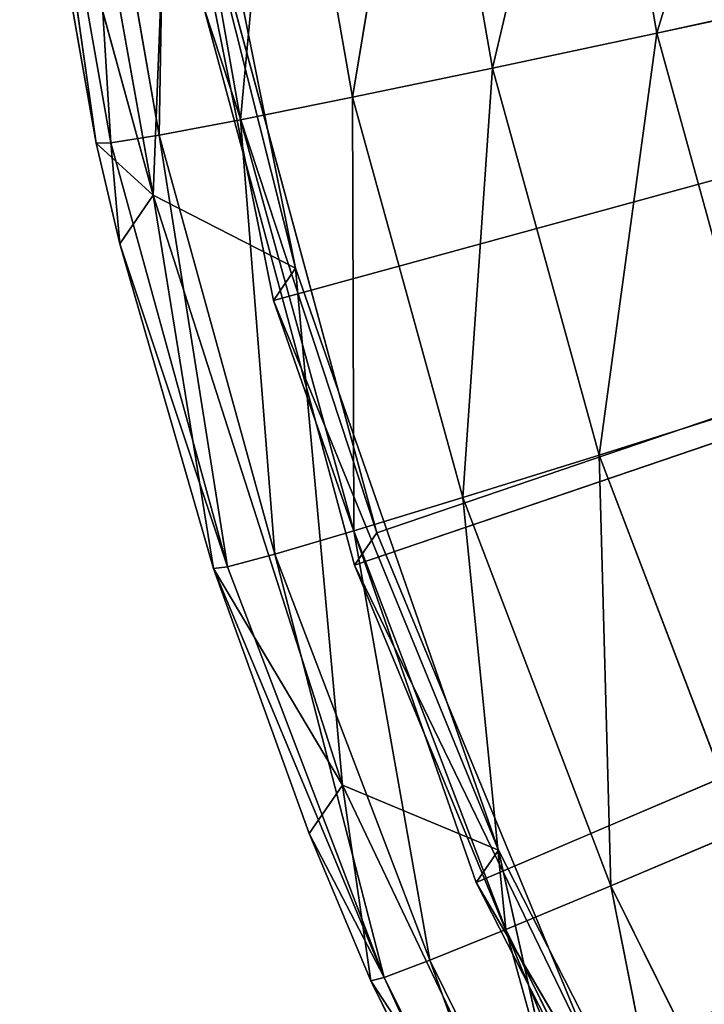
# Model space of a CAD drawing. Extents: x 215 to 3611, y -161 to 1132.
# Tile 16 of 60: x 418.23 to 422.07, y 631.4 to 636.92. Entities that reach past the tile are written whole.
import ezdxf

# ---------------------------------------------------------------- set-up
doc = ezdxf.new("R2010")
doc.units = 0
doc.header["$LTSCALE"] = 25.4
doc.layers.get('0').update_dxf_attribs({"color": 13, "linetype": 'CONTINUOUS'})

# ---------------------------------------------------------------- blocks, each defined once
blk = doc.blocks.new('EYE-SUPER-6493-6500-6506_S')
at = {"color": 18}
for p, q in [((23.9106, 1026.1902, 6.3165), (22.2239, 1023.1544, 6.267)), ((23.9106, 1026.1902, 6.3165), (22.2239, 1023.1544, 6.267)), ((22.1604, 1023.5825, 22.7715), (23.3685, 1025.7415, 22.8069)), ((22.1604, 1023.5825, 22.7715), (23.3685, 1025.7415, 22.8069)), ((22.2239, 1023.1544, 6.267), (23.3685, 1025.7415, 22.8069)), ((22.2239, 1023.1544, 6.267), (23.3685, 1025.7415, 22.8069)), ((23.428, 1025.6823, 24.0594), (22.1604, 1023.5825, 22.7715)), ((23.428, 1025.6823, 24.0594), (22.1604, 1023.5825, 22.7715)), ((23.428, 1025.6823, 24.0594), (22.2245, 1023.5314, 24.0242)), ((23.428, 1025.6823, 24.0594), (22.2245, 1023.5314, 24.0242)), ((23.6532, 1025.5201, 25.2837), (22.2245, 1023.5314, 24.0242)), ((23.6532, 1025.5201, 25.2837), (22.2245, 1023.5314, 24.0242)), ((23.6532, 1025.5201, 25.2837), (22.4633, 1023.3937, 25.2489)), ((23.6532, 1025.5201, 25.2837), (22.4633, 1023.3937, 25.2489)), ((22.2239, 1023.1544, 6.267), (24.1971, 1025.3911, 6.3175)), ((22.2239, 1023.1544, 6.267), (24.1971, 1025.3911, 6.3175)), ((24.1971, 1025.3911, 6.3175), (22.5845, 1022.3334, 6.2693)), ((24.1971, 1025.3911, 6.3175), (22.5845, 1022.3334, 6.2693)), ((23.9863, 1025.3291, 17.3153), (22.3736, 1022.2714, 17.2671)), ((23.9863, 1025.3291, 17.3153), (22.3736, 1022.2714, 17.2671)), ((22.5845, 1022.3334, 6.2693), (23.9863, 1025.3291, 17.3153)), ((22.5845, 1022.3334, 6.2693), (23.9863, 1025.3291, 17.3153)), ((24.0385, 1025.2593, 26.4496), (22.4633, 1023.3937, 25.2489)), ((24.0385, 1025.2593, 26.4496), (22.4633, 1023.3937, 25.2489)), ((24.0385, 1025.2593, 26.4496), (22.8709, 1023.1727, 26.4155)), ((24.0385, 1025.2593, 26.4496), (22.8709, 1023.1727, 26.4155)), ((24.5744, 1024.906, 27.5285), (22.8709, 1023.1727, 26.4155)), ((24.5744, 1024.906, 27.5285), (22.8709, 1023.1727, 26.4155)), ((24.5744, 1024.906, 27.5285), (23.4373, 1022.8739, 27.4952)), ((24.5744, 1024.906, 27.5285), (23.4373, 1022.8739, 27.4952)), ((25.2477, 1024.469, 28.4937), (23.4373, 1022.8739, 27.4952)), ((25.2477, 1024.469, 28.4937), (23.4373, 1022.8739, 27.4952)), ((25.2477, 1024.469, 28.4937), (24.1484, 1022.5046, 28.4615)), ((25.2477, 1024.469, 28.4937), (24.1484, 1022.5046, 28.4615)), ((26.0418, 1023.959, 29.3215), (24.1484, 1022.5046, 28.4615)), ((26.0418, 1023.959, 29.3215), (24.1484, 1022.5046, 28.4615)), ((26.0418, 1023.959, 29.3215), (24.9869, 1022.0739, 29.2906)), ((26.0418, 1023.959, 29.3215), (24.9869, 1022.0739, 29.2906)), ((23.3221, 1023.8586, 6.2921), (21.9992, 1020.8948, 6.25)), ((23.3221, 1023.8586, 6.2921), (21.9992, 1020.8948, 6.25)), ((21.7884, 1020.8328, 17.2478), (23.1113, 1023.7966, 17.2899)), ((21.7884, 1020.8328, 17.2478), (23.1113, 1023.7966, 17.2899)), ((23.1113, 1023.7966, 17.2899), (21.9992, 1020.8948, 6.25)), ((23.1113, 1023.7966, 17.2899), (21.9992, 1020.8948, 6.25)), ((21.9077, 1023.0613, 22.7637), (22.1604, 1023.5825, 22.7715)), ((21.9077, 1023.0613, 22.7637), (22.1604, 1023.5825, 22.7715)), ((22.2239, 1023.1544, 6.267), (22.1604, 1023.5825, 22.7715)), ((22.2239, 1023.1544, 6.267), (22.1604, 1023.5825, 22.7715)), ((22.2245, 1023.5314, 24.0242), (22.1604, 1023.5825, 22.7715)), ((22.2245, 1023.5314, 24.0242), (22.1604, 1023.5825, 22.7715)), ((21.2308, 1021.2759, 23.9924), (22.2245, 1023.5314, 24.0242)), ((21.2308, 1021.2759, 23.9924), (22.2245, 1023.5314, 24.0242)), ((21.9077, 1023.0613, 22.7637), (22.2245, 1023.5314, 24.0242)), ((21.9077, 1023.0613, 22.7637), (22.2245, 1023.5314, 24.0242)), ((22.4633, 1023.3937, 25.2489), (22.2245, 1023.5314, 24.0242)), ((22.4633, 1023.3937, 25.2489), (22.2245, 1023.5314, 24.0242)), ((21.2308, 1021.2759, 23.9924), (22.4633, 1023.3937, 25.2489)), ((21.2308, 1021.2759, 23.9924), (22.4633, 1023.3937, 25.2489)), ((21.4809, 1021.1638, 25.2175), (22.4633, 1023.3937, 25.2489)), ((21.4809, 1021.1638, 25.2175), (22.4633, 1023.3937, 25.2489)), ((22.8709, 1023.1727, 26.4155), (22.4633, 1023.3937, 25.2489)), ((22.8709, 1023.1727, 26.4155), (22.4633, 1023.3937, 25.2489)), ((26.9371, 1023.3887, 29.9915), (24.9869, 1022.0739, 29.2906)), ((26.9371, 1023.3887, 29.9915), (24.9869, 1022.0739, 29.2906)), ((22.2239, 1023.1544, 6.267), (20.9569, 1019.9208, 6.2245)), ((22.2239, 1023.1544, 6.267), (20.9569, 1019.9208, 6.2245)), ((21.1629, 1021.3184, 22.7396), (22.2239, 1023.1544, 6.267)), ((21.1629, 1021.3184, 22.7396), (22.2239, 1023.1544, 6.267)), ((21.4809, 1021.1638, 25.2175), (22.8709, 1023.1727, 26.4155)), ((21.4809, 1021.1638, 25.2175), (22.8709, 1023.1727, 26.4155)), ((21.9069, 1020.9846, 26.3847), (22.8709, 1023.1727, 26.4155)), ((21.9069, 1020.9846, 26.3847), (22.8709, 1023.1727, 26.4155)), ((21.9077, 1023.0613, 22.7637), (22.2239, 1023.1544, 6.267)), ((21.9077, 1023.0613, 22.7637), (22.2239, 1023.1544, 6.267)), ((22.2239, 1023.1544, 6.267), (22.5845, 1022.3334, 6.2693)), ((22.2239, 1023.1544, 6.267), (22.5845, 1022.3334, 6.2693)), ((23.4373, 1022.8739, 27.4952), (22.8709, 1023.1727, 26.4155)), ((23.4373, 1022.8739, 27.4952), (22.8709, 1023.1727, 26.4155)), ((21.1629, 1021.3184, 22.7396), (21.9077, 1023.0613, 22.7637)), ((21.1629, 1021.3184, 22.7396), (21.9077, 1023.0613, 22.7637)), ((21.2308, 1021.2759, 23.9924), (21.9077, 1023.0613, 22.7637)), ((21.2308, 1021.2759, 23.9924), (21.9077, 1023.0613, 22.7637)), ((21.9069, 1020.9846, 26.3847), (23.4373, 1022.8739, 27.4952)), ((21.9069, 1020.9846, 26.3847), (23.4373, 1022.8739, 27.4952)), ((22.4984, 1020.7429, 27.4652), (23.4373, 1022.8739, 27.4952)), ((22.4984, 1020.7429, 27.4652), (23.4373, 1022.8739, 27.4952)), ((24.1484, 1022.5046, 28.4615), (23.4373, 1022.8739, 27.4952)), ((24.1484, 1022.5046, 28.4615), (23.4373, 1022.8739, 27.4952)), ((22.4984, 1020.7429, 27.4652), (24.1484, 1022.5046, 28.4615)), ((22.4984, 1020.7429, 27.4652), (24.1484, 1022.5046, 28.4615)), ((23.2408, 1020.4446, 28.4325), (24.1484, 1022.5046, 28.4615)), ((23.2408, 1020.4446, 28.4325), (24.1484, 1022.5046, 28.4615)), ((24.9869, 1022.0739, 29.2906), (24.1484, 1022.5046, 28.4615)), ((24.9869, 1022.0739, 29.2906), (24.1484, 1022.5046, 28.4615)), ((20.9569, 1019.9208, 6.2245), (22.5845, 1022.3334, 6.2693)), ((20.9569, 1019.9208, 6.2245), (22.5845, 1022.3334, 6.2693)), ((22.5845, 1022.3334, 6.2693), (21.4031, 1019.0845, 6.2283)), ((22.5845, 1022.3334, 6.2693), (21.4031, 1019.0845, 6.2283)), ((22.5845, 1022.3334, 6.2693), (22.3736, 1022.2714, 17.2671)), ((22.5845, 1022.3334, 6.2693), (22.3736, 1022.2714, 17.2671)), ((22.3736, 1022.2714, 17.2671), (21.1923, 1019.0225, 17.2261)), ((22.3736, 1022.2714, 17.2671), (21.1923, 1019.0225, 17.2261)), ((21.4031, 1019.0845, 6.2283), (22.3736, 1022.2714, 17.2671)), ((21.4031, 1019.0845, 6.2283), (22.3736, 1022.2714, 17.2671)), ((22.3736, 1022.2714, 17.2671), (45.5286, 1012.0076, 17.6531)), ((22.3736, 1022.2714, 17.2671), (45.5286, 1012.0076, 17.6531)), ((23.2408, 1020.4446, 28.4325), (24.9869, 1022.0739, 29.2906)), ((23.2408, 1020.4446, 28.4325), (24.9869, 1022.0739, 29.2906)), ((24.1159, 1020.097, 29.2628), (24.9869, 1022.0739, 29.2906)), ((24.1159, 1020.097, 29.2628), (24.9869, 1022.0739, 29.2906)), ((25.932, 1021.5924, 29.9621), (24.9869, 1022.0739, 29.2906)), ((25.932, 1021.5924, 29.9621), (24.9869, 1022.0739, 29.2906)), ((21.1629, 1021.3184, 22.7396), (20.456, 1018.9362, 23.9644)), ((21.1629, 1021.3184, 22.7396), (20.456, 1018.9362, 23.9644)), ((20.6406, 1019.8277, 22.7212), (21.1629, 1021.3184, 22.7396)), ((20.6406, 1019.8277, 22.7212), (21.1629, 1021.3184, 22.7396)), ((20.9569, 1019.9208, 6.2245), (21.1629, 1021.3184, 22.7396)), ((20.9569, 1019.9208, 6.2245), (21.1629, 1021.3184, 22.7396)), ((21.1629, 1021.3184, 22.7396), (21.2308, 1021.2759, 23.9924)), ((21.1629, 1021.3184, 22.7396), (21.2308, 1021.2759, 23.9924)), ((21.2308, 1021.2759, 23.9924), (20.456, 1018.9362, 23.9644)), ((21.2308, 1021.2759, 23.9924), (20.456, 1018.9362, 23.9644)), ((21.4809, 1021.1638, 25.2175), (21.2308, 1021.2759, 23.9924)), ((21.4809, 1021.1638, 25.2175), (21.2308, 1021.2759, 23.9924)), ((21.4809, 1021.1638, 25.2175), (20.456, 1018.9362, 23.9644)), ((21.4809, 1021.1638, 25.2175), (20.456, 1018.9362, 23.9644)), ((21.4809, 1021.1638, 25.2175), (20.7148, 1018.8505, 25.1897)), ((21.4809, 1021.1638, 25.2175), (20.7148, 1018.8505, 25.1897)), ((21.9069, 1020.9846, 26.3847), (21.4809, 1021.1638, 25.2175)), ((21.9069, 1020.9846, 26.3847), (21.4809, 1021.1638, 25.2175)), ((21.9069, 1020.9846, 26.3847), (20.7148, 1018.8505, 25.1897)), ((21.9069, 1020.9846, 26.3847), (20.7148, 1018.8505, 25.1897)), ((21.9069, 1020.9846, 26.3847), (21.1552, 1018.7147, 26.3574)), ((21.9069, 1020.9846, 26.3847), (21.1552, 1018.7147, 26.3574)), ((22.4984, 1020.7429, 27.4652), (21.9069, 1020.9846, 26.3847)), ((22.4984, 1020.7429, 27.4652), (21.9069, 1020.9846, 26.3847)), ((21.9992, 1020.8948, 6.25), (21.0661, 1017.7862, 6.2145)), ((21.9992, 1020.8948, 6.25), (21.0661, 1017.7862, 6.2145)), ((21.7884, 1020.8328, 17.2478), (21.9992, 1020.8948, 6.25)), ((21.7884, 1020.8328, 17.2478), (21.9992, 1020.8948, 6.25)), ((45.7394, 1012.0696, 6.6553), (21.9992, 1020.8948, 6.25)), ((45.7394, 1012.0696, 6.6553), (21.9992, 1020.8948, 6.25)), ((20.8553, 1017.7241, 17.2124), (21.7884, 1020.8328, 17.2478)), ((20.8553, 1017.7241, 17.2124), (21.7884, 1020.8328, 17.2478)), ((21.7884, 1020.8328, 17.2478), (21.0661, 1017.7862, 6.2145)), ((21.7884, 1020.8328, 17.2478), (21.0661, 1017.7862, 6.2145)), ((21.7884, 1020.8328, 17.2478), (45.5286, 1012.0076, 17.6531)), ((21.7884, 1020.8328, 17.2478), (45.5286, 1012.0076, 17.6531)), ((22.4984, 1020.7429, 27.4652), (21.1552, 1018.7147, 26.3574)), ((22.4984, 1020.7429, 27.4652), (21.1552, 1018.7147, 26.3574)), ((22.4984, 1020.7429, 27.4652), (21.7664, 1018.5322, 27.4387)), ((22.4984, 1020.7429, 27.4652), (21.7664, 1018.5322, 27.4387)), ((23.2408, 1020.4446, 28.4325), (22.4984, 1020.7429, 27.4652)), ((23.2408, 1020.4446, 28.4325), (22.4984, 1020.7429, 27.4652)), ((23.2408, 1020.4446, 28.4325), (21.7664, 1018.5322, 27.4387)), ((23.2408, 1020.4446, 28.4325), (21.7664, 1018.5322, 27.4387)), ((23.2408, 1020.4446, 28.4325), (22.5332, 1018.3076, 28.4069)), ((23.2408, 1020.4446, 28.4325), (22.5332, 1018.3076, 28.4069)), ((24.1159, 1020.097, 29.2628), (23.2408, 1020.4446, 28.4325)), ((24.1159, 1020.097, 29.2628), (23.2408, 1020.4446, 28.4325)), ((20.9569, 1019.9208, 6.2245), (20.1321, 1016.5471, 6.1897)), ((20.9569, 1019.9208, 6.2245), (20.1321, 1016.5471, 6.1897)), ((20.3852, 1018.9697, 22.7115), (20.9569, 1019.9208, 6.2245)), ((20.3852, 1018.9697, 22.7115), (20.9569, 1019.9208, 6.2245)), ((20.6406, 1019.8277, 22.7212), (20.9569, 1019.9208, 6.2245)), ((20.6406, 1019.8277, 22.7212), (20.9569, 1019.9208, 6.2245)), ((20.9569, 1019.9208, 6.2245), (21.4031, 1019.0845, 6.2283)), ((20.9569, 1019.9208, 6.2245), (21.4031, 1019.0845, 6.2283)), ((20.3852, 1018.9697, 22.7115), (20.6406, 1019.8277, 22.7212)), ((20.3852, 1018.9697, 22.7115), (20.6406, 1019.8277, 22.7212)), ((20.6406, 1019.8277, 22.7212), (20.456, 1018.9362, 23.9644)), ((20.6406, 1019.8277, 22.7212), (20.456, 1018.9362, 23.9644)), ((20.1321, 1016.5471, 6.1897), (21.4031, 1019.0845, 6.2283)), ((20.1321, 1016.5471, 6.1897), (21.4031, 1019.0845, 6.2283)), ((21.4031, 1019.0845, 6.2283), (20.6751, 1015.705, 6.1953)), ((21.4031, 1019.0845, 6.2283), (20.6751, 1015.705, 6.1953)), ((21.4031, 1019.0845, 6.2283), (21.1923, 1019.0225, 17.2261)), ((21.4031, 1019.0845, 6.2283), (21.1923, 1019.0225, 17.2261)), ((21.1923, 1019.0225, 17.2261), (20.4643, 1015.6429, 17.1931)), ((21.1923, 1019.0225, 17.2261), (20.4643, 1015.6429, 17.1931)), ((20.6751, 1015.705, 6.1953), (21.1923, 1019.0225, 17.2261)), ((20.6751, 1015.705, 6.1953), (21.1923, 1019.0225, 17.2261)), ((45.5286, 1012.0076, 17.6531), (21.1923, 1019.0225, 17.2261)), ((45.5286, 1012.0076, 17.6531), (21.1923, 1019.0225, 17.2261)), ((19.8342, 1016.5577, 22.6873), (20.3852, 1018.9697, 22.7115)), ((19.8342, 1016.5577, 22.6873), (20.3852, 1018.9697, 22.7115)), ((20.456, 1018.9362, 23.9644), (19.8342, 1016.5577, 22.6873)), ((20.456, 1018.9362, 23.9644), (19.8342, 1016.5577, 22.6873)), ((20.456, 1018.9362, 23.9644), (19.9071, 1016.5333, 23.9403)), ((20.456, 1018.9362, 23.9644), (19.9071, 1016.5333, 23.9403)), ((20.3852, 1018.9697, 22.7115), (20.1321, 1016.5471, 6.1897)), ((20.3852, 1018.9697, 22.7115), (20.1321, 1016.5471, 6.1897)), ((20.456, 1018.9362, 23.9644), (20.3852, 1018.9697, 22.7115)), ((20.456, 1018.9362, 23.9644), (20.3852, 1018.9697, 22.7115)), ((20.456, 1018.9362, 23.9644), (20.7148, 1018.8505, 25.1897)), ((20.456, 1018.9362, 23.9644), (20.7148, 1018.8505, 25.1897)), ((20.7148, 1018.8505, 25.1897), (19.9071, 1016.5333, 23.9403)), ((20.7148, 1018.8505, 25.1897), (19.9071, 1016.5333, 23.9403)), ((20.7148, 1018.8505, 25.1897), (20.1721, 1016.4748, 25.1659)), ((20.7148, 1018.8505, 25.1897), (20.1721, 1016.4748, 25.1659)), ((20.7148, 1018.8505, 25.1897), (21.1552, 1018.7147, 26.3574)), ((20.7148, 1018.8505, 25.1897), (21.1552, 1018.7147, 26.3574)), ((21.1552, 1018.7147, 26.3574), (20.1721, 1016.4748, 25.1659)), ((21.1552, 1018.7147, 26.3574), (20.1721, 1016.4748, 25.1659)), ((21.1552, 1018.7147, 26.3574), (20.6227, 1016.3836, 26.3341)), ((21.1552, 1018.7147, 26.3574), (20.6227, 1016.3836, 26.3341)), ((21.1552, 1018.7147, 26.3574), (21.7664, 1018.5322, 27.4387)), ((21.1552, 1018.7147, 26.3574), (21.7664, 1018.5322, 27.4387)), ((21.7664, 1018.5322, 27.4387), (20.6227, 1016.3836, 26.3341)), ((21.7664, 1018.5322, 27.4387), (20.6227, 1016.3836, 26.3341)), ((21.7664, 1018.5322, 27.4387), (21.2477, 1016.262, 27.4159)), ((21.7664, 1018.5322, 27.4387), (21.2477, 1016.262, 27.4159)), ((21.7664, 1018.5322, 27.4387), (22.5332, 1018.3076, 28.4069)), ((21.7664, 1018.5322, 27.4387), (22.5332, 1018.3076, 28.4069))]:
    blk.add_line(p, q, dxfattribs=at)
mesh = blk.add_polyface(dxfattribs=at)
corners = [(23.9106, 1026.1902, 6.3165), (22.2239, 1023.1544, 6.267), (23.3685, 1025.7415, 22.8069)]
mesh.append_faces([[corners[k] for k in face] for face in [(0, 1, 2)]], dxfattribs={"color": 18})
mesh = blk.add_polyface(dxfattribs=at)
corners = [(24.1971, 1025.3911, 6.3175), (22.2239, 1023.1544, 6.267), (23.9106, 1026.1902, 6.3165)]
mesh.append_faces([[corners[k] for k in face] for face in [(0, 1, 2)]], dxfattribs={"color": 18})
mesh = blk.add_polyface(dxfattribs=at)
corners = [(23.3685, 1025.7415, 22.8069), (22.2239, 1023.1544, 6.267), (22.1604, 1023.5825, 22.7715)]
mesh.append_faces([[corners[k] for k in face] for face in [(0, 1, 2)]], dxfattribs={"color": 18})
mesh = blk.add_polyface(dxfattribs=at)
corners = [(23.3685, 1025.7415, 22.8069), (22.1604, 1023.5825, 22.7715), (23.428, 1025.6823, 24.0594)]
mesh.append_faces([[corners[k] for k in face] for face in [(0, 1, 2)]], dxfattribs={"color": 18})
mesh = blk.add_polyface(dxfattribs=at)
corners = [(23.428, 1025.6823, 24.0594), (22.1604, 1023.5825, 22.7715), (22.2245, 1023.5314, 24.0242)]
mesh.append_faces([[corners[k] for k in face] for face in [(0, 1, 2)]], dxfattribs={"color": 18})
mesh = blk.add_polyface(dxfattribs=at)
corners = [(23.428, 1025.6823, 24.0594), (22.2245, 1023.5314, 24.0242), (23.6532, 1025.5201, 25.2837)]
mesh.append_faces([[corners[k] for k in face] for face in [(0, 1, 2)]], dxfattribs={"color": 18})
mesh = blk.add_polyface(dxfattribs=at)
corners = [(23.6532, 1025.5201, 25.2837), (22.2245, 1023.5314, 24.0242), (22.4633, 1023.3937, 25.2489)]
mesh.append_faces([[corners[k] for k in face] for face in [(0, 1, 2)]], dxfattribs={"color": 18})
mesh = blk.add_polyface(dxfattribs=at)
corners = [(23.6532, 1025.5201, 25.2837), (22.4633, 1023.3937, 25.2489), (24.0385, 1025.2593, 26.4496)]
mesh.append_faces([[corners[k] for k in face] for face in [(0, 1, 2)]], dxfattribs={"color": 18})
mesh = blk.add_polyface(dxfattribs=at)
corners = [(24.1971, 1025.3911, 6.3175), (22.5845, 1022.3334, 6.2693), (22.2239, 1023.1544, 6.267)]
mesh.append_faces([[corners[k] for k in face] for face in [(0, 1, 2)]], dxfattribs={"color": 18})
mesh = blk.add_polyface(dxfattribs=at)
corners = [(24.1971, 1025.3911, 6.3175), (23.9863, 1025.3291, 17.3153), (22.5845, 1022.3334, 6.2693)]
mesh.append_faces([[corners[k] for k in face] for face in [(0, 1, 2)]], dxfattribs={"color": 18})
mesh = blk.add_polyface(dxfattribs=at)
corners = [(23.9863, 1025.3291, 17.3153), (22.3736, 1022.2714, 17.2671), (22.5845, 1022.3334, 6.2693)]
mesh.append_faces([[corners[k] for k in face] for face in [(0, 1, 2)]], dxfattribs={"color": 18})
mesh = blk.add_polyface(dxfattribs=at)
corners = [(45.5286, 1012.0076, 17.6531), (22.3736, 1022.2714, 17.2671), (23.9863, 1025.3291, 17.3153)]
mesh.append_faces([[corners[k] for k in face] for face in [(0, 1, 2)]], dxfattribs={"color": 18})
mesh = blk.add_polyface(dxfattribs=at)
corners = [(24.0385, 1025.2593, 26.4496), (22.4633, 1023.3937, 25.2489), (22.8709, 1023.1727, 26.4155)]
mesh.append_faces([[corners[k] for k in face] for face in [(0, 1, 2)]], dxfattribs={"color": 18})
mesh = blk.add_polyface(dxfattribs=at)
corners = [(24.0385, 1025.2593, 26.4496), (22.8709, 1023.1727, 26.4155), (24.5744, 1024.906, 27.5285)]
mesh.append_faces([[corners[k] for k in face] for face in [(0, 1, 2)]], dxfattribs={"color": 18})
mesh = blk.add_polyface(dxfattribs=at)
corners = [(24.5744, 1024.906, 27.5285), (22.8709, 1023.1727, 26.4155), (23.4373, 1022.8739, 27.4952)]
mesh.append_faces([[corners[k] for k in face] for face in [(0, 1, 2)]], dxfattribs={"color": 18})
mesh = blk.add_polyface(dxfattribs=at)
corners = [(24.5744, 1024.906, 27.5285), (23.4373, 1022.8739, 27.4952), (25.2477, 1024.469, 28.4937)]
mesh.append_faces([[corners[k] for k in face] for face in [(0, 1, 2)]], dxfattribs={"color": 18})
mesh = blk.add_polyface(dxfattribs=at)
corners = [(25.2477, 1024.469, 28.4937), (23.4373, 1022.8739, 27.4952), (24.1484, 1022.5046, 28.4615)]
mesh.append_faces([[corners[k] for k in face] for face in [(0, 1, 2)]], dxfattribs={"color": 18})
mesh = blk.add_polyface(dxfattribs=at)
corners = [(26.0418, 1023.959, 29.3215), (25.2477, 1024.469, 28.4937), (24.1484, 1022.5046, 28.4615)]
mesh.append_faces([[corners[k] for k in face] for face in [(0, 1, 2)]], dxfattribs={"color": 18})
mesh = blk.add_polyface(dxfattribs=at)
corners = [(26.0418, 1023.959, 29.3215), (24.1484, 1022.5046, 28.4615), (24.9869, 1022.0739, 29.2906)]
mesh.append_faces([[corners[k] for k in face] for face in [(0, 1, 2)]], dxfattribs={"color": 18})
mesh = blk.add_polyface(dxfattribs=at)
corners = [(26.9371, 1023.3887, 29.9915), (26.0418, 1023.959, 29.3215), (24.9869, 1022.0739, 29.2906)]
mesh.append_faces([[corners[k] for k in face] for face in [(0, 1, 2)]], dxfattribs={"color": 18})
mesh = blk.add_polyface(dxfattribs=at)
corners = [(23.3221, 1023.8586, 6.2921), (21.9992, 1020.8948, 6.25), (23.1113, 1023.7966, 17.2899)]
mesh.append_faces([[corners[k] for k in face] for face in [(0, 1, 2)]], dxfattribs={"color": 18})
mesh = blk.add_polyface(dxfattribs=at)
corners = [(45.7394, 1012.0696, 6.6553), (21.9992, 1020.8948, 6.25), (23.3221, 1023.8586, 6.2921)]
mesh.append_faces([[corners[k] for k in face] for face in [(0, 1, 2)]], dxfattribs={"color": 18})
mesh = blk.add_polyface(dxfattribs=at)
corners = [(23.1113, 1023.7966, 17.2899), (21.9992, 1020.8948, 6.25), (21.7884, 1020.8328, 17.2478)]
mesh.append_faces([[corners[k] for k in face] for face in [(0, 1, 2)]], dxfattribs={"color": 18})
mesh = blk.add_polyface(dxfattribs=at)
corners = [(45.5286, 1012.0076, 17.6531), (23.1113, 1023.7966, 17.2899), (21.7884, 1020.8328, 17.2478)]
mesh.append_faces([[corners[k] for k in face] for face in [(0, 1, 2)]], dxfattribs={"color": 18})
mesh = blk.add_polyface(dxfattribs=at)
corners = [(22.1604, 1023.5825, 22.7715), (22.2239, 1023.1544, 6.267), (21.9077, 1023.0613, 22.7637)]
mesh.append_faces([[corners[k] for k in face] for face in [(0, 1, 2)]], dxfattribs={"color": 18})
mesh = blk.add_polyface(dxfattribs=at)
corners = [(22.1604, 1023.5825, 22.7715), (21.9077, 1023.0613, 22.7637), (22.2245, 1023.5314, 24.0242)]
mesh.append_faces([[corners[k] for k in face] for face in [(0, 1, 2)]], dxfattribs={"color": 18})
mesh = blk.add_polyface(dxfattribs=at)
corners = [(22.2245, 1023.5314, 24.0242), (21.9077, 1023.0613, 22.7637), (21.2308, 1021.2759, 23.9924)]
mesh.append_faces([[corners[k] for k in face] for face in [(0, 1, 2)]], dxfattribs={"color": 18})
mesh = blk.add_polyface(dxfattribs=at)
corners = [(22.2245, 1023.5314, 24.0242), (21.2308, 1021.2759, 23.9924), (22.4633, 1023.3937, 25.2489)]
mesh.append_faces([[corners[k] for k in face] for face in [(0, 1, 2)]], dxfattribs={"color": 18})
mesh = blk.add_polyface(dxfattribs=at)
corners = [(22.4633, 1023.3937, 25.2489), (21.2308, 1021.2759, 23.9924), (21.4809, 1021.1638, 25.2175)]
mesh.append_faces([[corners[k] for k in face] for face in [(0, 1, 2)]], dxfattribs={"color": 18})
mesh = blk.add_polyface(dxfattribs=at)
corners = [(22.4633, 1023.3937, 25.2489), (21.4809, 1021.1638, 25.2175), (22.8709, 1023.1727, 26.4155)]
mesh.append_faces([[corners[k] for k in face] for face in [(0, 1, 2)]], dxfattribs={"color": 18})
mesh = blk.add_polyface(dxfattribs=at)
corners = [(26.9371, 1023.3887, 29.9915), (24.9869, 1022.0739, 29.2906), (25.932, 1021.5924, 29.9621)]
mesh.append_faces([[corners[k] for k in face] for face in [(0, 1, 2)]], dxfattribs={"color": 18})
mesh = blk.add_polyface(dxfattribs=at)
corners = [(22.2239, 1023.1544, 6.267), (20.9569, 1019.9208, 6.2245), (21.1629, 1021.3184, 22.7396)]
mesh.append_faces([[corners[k] for k in face] for face in [(0, 1, 2)]], dxfattribs={"color": 18})
mesh = blk.add_polyface(dxfattribs=at)
corners = [(22.5845, 1022.3334, 6.2693), (20.9569, 1019.9208, 6.2245), (22.2239, 1023.1544, 6.267)]
mesh.append_faces([[corners[k] for k in face] for face in [(0, 1, 2)]], dxfattribs={"color": 18})
mesh = blk.add_polyface(dxfattribs=at)
corners = [(22.2239, 1023.1544, 6.267), (21.1629, 1021.3184, 22.7396), (21.9077, 1023.0613, 22.7637)]
mesh.append_faces([[corners[k] for k in face] for face in [(0, 1, 2)]], dxfattribs={"color": 18})
mesh = blk.add_polyface(dxfattribs=at)
corners = [(22.8709, 1023.1727, 26.4155), (21.4809, 1021.1638, 25.2175), (21.9069, 1020.9846, 26.3847)]
mesh.append_faces([[corners[k] for k in face] for face in [(0, 1, 2)]], dxfattribs={"color": 18})
mesh = blk.add_polyface(dxfattribs=at)
corners = [(22.8709, 1023.1727, 26.4155), (21.9069, 1020.9846, 26.3847), (23.4373, 1022.8739, 27.4952)]
mesh.append_faces([[corners[k] for k in face] for face in [(0, 1, 2)]], dxfattribs={"color": 18})
mesh = blk.add_polyface(dxfattribs=at)
corners = [(21.9077, 1023.0613, 22.7637), (21.1629, 1021.3184, 22.7396), (21.2308, 1021.2759, 23.9924)]
mesh.append_faces([[corners[k] for k in face] for face in [(0, 1, 2)]], dxfattribs={"color": 18})
mesh = blk.add_polyface(dxfattribs=at)
corners = [(23.4373, 1022.8739, 27.4952), (21.9069, 1020.9846, 26.3847), (22.4984, 1020.7429, 27.4652)]
mesh.append_faces([[corners[k] for k in face] for face in [(0, 1, 2)]], dxfattribs={"color": 18})
mesh = blk.add_polyface(dxfattribs=at)
corners = [(23.4373, 1022.8739, 27.4952), (22.4984, 1020.7429, 27.4652), (24.1484, 1022.5046, 28.4615)]
mesh.append_faces([[corners[k] for k in face] for face in [(0, 1, 2)]], dxfattribs={"color": 18})
mesh = blk.add_polyface(dxfattribs=at)
corners = [(24.1484, 1022.5046, 28.4615), (22.4984, 1020.7429, 27.4652), (23.2408, 1020.4446, 28.4325)]
mesh.append_faces([[corners[k] for k in face] for face in [(0, 1, 2)]], dxfattribs={"color": 18})
mesh = blk.add_polyface(dxfattribs=at)
corners = [(24.9869, 1022.0739, 29.2906), (24.1484, 1022.5046, 28.4615), (23.2408, 1020.4446, 28.4325)]
mesh.append_faces([[corners[k] for k in face] for face in [(0, 1, 2)]], dxfattribs={"color": 18})
mesh = blk.add_polyface(dxfattribs=at)
corners = [(22.5845, 1022.3334, 6.2693), (21.4031, 1019.0845, 6.2283), (20.9569, 1019.9208, 6.2245)]
mesh.append_faces([[corners[k] for k in face] for face in [(0, 1, 2)]], dxfattribs={"color": 18})
mesh = blk.add_polyface(dxfattribs=at)
corners = [(22.5845, 1022.3334, 6.2693), (22.3736, 1022.2714, 17.2671), (21.4031, 1019.0845, 6.2283)]
mesh.append_faces([[corners[k] for k in face] for face in [(0, 1, 2)]], dxfattribs={"color": 18})
mesh = blk.add_polyface(dxfattribs=at)
corners = [(22.3736, 1022.2714, 17.2671), (21.1923, 1019.0225, 17.2261), (21.4031, 1019.0845, 6.2283)]
mesh.append_faces([[corners[k] for k in face] for face in [(0, 1, 2)]], dxfattribs={"color": 18})
mesh = blk.add_polyface(dxfattribs=at)
corners = [(45.5286, 1012.0076, 17.6531), (21.1923, 1019.0225, 17.2261), (22.3736, 1022.2714, 17.2671)]
mesh.append_faces([[corners[k] for k in face] for face in [(0, 1, 2)]], dxfattribs={"color": 18})
mesh = blk.add_polyface(dxfattribs=at)
corners = [(24.9869, 1022.0739, 29.2906), (23.2408, 1020.4446, 28.4325), (24.1159, 1020.097, 29.2628)]
mesh.append_faces([[corners[k] for k in face] for face in [(0, 1, 2)]], dxfattribs={"color": 18})
mesh = blk.add_polyface(dxfattribs=at)
corners = [(25.932, 1021.5924, 29.9621), (24.9869, 1022.0739, 29.2906), (24.1159, 1020.097, 29.2628)]
mesh.append_faces([[corners[k] for k in face] for face in [(0, 1, 2)]], dxfattribs={"color": 18})
mesh = blk.add_polyface(dxfattribs=at)
corners = [(21.1629, 1021.3184, 22.7396), (20.456, 1018.9362, 23.9644), (21.2308, 1021.2759, 23.9924)]
mesh.append_faces([[corners[k] for k in face] for face in [(0, 1, 2)]], dxfattribs={"color": 18})
mesh = blk.add_polyface(dxfattribs=at)
corners = [(21.1629, 1021.3184, 22.7396), (20.6406, 1019.8277, 22.7212), (20.456, 1018.9362, 23.9644)]
mesh.append_faces([[corners[k] for k in face] for face in [(0, 1, 2)]], dxfattribs={"color": 18})
mesh = blk.add_polyface(dxfattribs=at)
corners = [(21.1629, 1021.3184, 22.7396), (20.9569, 1019.9208, 6.2245), (20.6406, 1019.8277, 22.7212)]
mesh.append_faces([[corners[k] for k in face] for face in [(0, 1, 2)]], dxfattribs={"color": 18})
mesh = blk.add_polyface(dxfattribs=at)
corners = [(21.2308, 1021.2759, 23.9924), (20.456, 1018.9362, 23.9644), (21.4809, 1021.1638, 25.2175)]
mesh.append_faces([[corners[k] for k in face] for face in [(0, 1, 2)]], dxfattribs={"color": 18})
mesh = blk.add_polyface(dxfattribs=at)
corners = [(21.4809, 1021.1638, 25.2175), (20.456, 1018.9362, 23.9644), (20.7148, 1018.8505, 25.1897)]
mesh.append_faces([[corners[k] for k in face] for face in [(0, 1, 2)]], dxfattribs={"color": 18})
mesh = blk.add_polyface(dxfattribs=at)
corners = [(21.4809, 1021.1638, 25.2175), (20.7148, 1018.8505, 25.1897), (21.9069, 1020.9846, 26.3847)]
mesh.append_faces([[corners[k] for k in face] for face in [(0, 1, 2)]], dxfattribs={"color": 18})
mesh = blk.add_polyface(dxfattribs=at)
corners = [(21.9069, 1020.9846, 26.3847), (20.7148, 1018.8505, 25.1897), (21.1552, 1018.7147, 26.3574)]
mesh.append_faces([[corners[k] for k in face] for face in [(0, 1, 2)]], dxfattribs={"color": 18})
mesh = blk.add_polyface(dxfattribs=at)
corners = [(21.9069, 1020.9846, 26.3847), (21.1552, 1018.7147, 26.3574), (22.4984, 1020.7429, 27.4652)]
mesh.append_faces([[corners[k] for k in face] for face in [(0, 1, 2)]], dxfattribs={"color": 18})
mesh = blk.add_polyface(dxfattribs=at)
corners = [(21.9992, 1020.8948, 6.25), (21.0661, 1017.7862, 6.2145), (21.7884, 1020.8328, 17.2478)]
mesh.append_faces([[corners[k] for k in face] for face in [(0, 1, 2)]], dxfattribs={"color": 18})
mesh = blk.add_polyface(dxfattribs=at)
corners = [(45.7394, 1012.0696, 6.6553), (21.0661, 1017.7862, 6.2145), (21.9992, 1020.8948, 6.25)]
mesh.append_faces([[corners[k] for k in face] for face in [(0, 1, 2)]], dxfattribs={"color": 18})
mesh = blk.add_polyface(dxfattribs=at)
corners = [(21.7884, 1020.8328, 17.2478), (21.0661, 1017.7862, 6.2145), (20.8553, 1017.7241, 17.2124)]
mesh.append_faces([[corners[k] for k in face] for face in [(0, 1, 2)]], dxfattribs={"color": 18})
mesh = blk.add_polyface(dxfattribs=at)
corners = [(45.5286, 1012.0076, 17.6531), (21.7884, 1020.8328, 17.2478), (20.8553, 1017.7241, 17.2124)]
mesh.append_faces([[corners[k] for k in face] for face in [(0, 1, 2)]], dxfattribs={"color": 18})
mesh = blk.add_polyface(dxfattribs=at)
corners = [(22.4984, 1020.7429, 27.4652), (21.1552, 1018.7147, 26.3574), (21.7664, 1018.5322, 27.4387)]
mesh.append_faces([[corners[k] for k in face] for face in [(0, 1, 2)]], dxfattribs={"color": 18})
mesh = blk.add_polyface(dxfattribs=at)
corners = [(22.4984, 1020.7429, 27.4652), (21.7664, 1018.5322, 27.4387), (23.2408, 1020.4446, 28.4325)]
mesh.append_faces([[corners[k] for k in face] for face in [(0, 1, 2)]], dxfattribs={"color": 18})
mesh = blk.add_polyface(dxfattribs=at)
corners = [(23.2408, 1020.4446, 28.4325), (21.7664, 1018.5322, 27.4387), (22.5332, 1018.3076, 28.4069)]
mesh.append_faces([[corners[k] for k in face] for face in [(0, 1, 2)]], dxfattribs={"color": 18})
mesh = blk.add_polyface(dxfattribs=at)
corners = [(24.1159, 1020.097, 29.2628), (23.2408, 1020.4446, 28.4325), (22.5332, 1018.3076, 28.4069)]
mesh.append_faces([[corners[k] for k in face] for face in [(0, 1, 2)]], dxfattribs={"color": 18})
mesh = blk.add_polyface(dxfattribs=at)
corners = [(20.9569, 1019.9208, 6.2245), (20.1321, 1016.5471, 6.1897), (20.3852, 1018.9697, 22.7115)]
mesh.append_faces([[corners[k] for k in face] for face in [(0, 1, 2)]], dxfattribs={"color": 18})
mesh = blk.add_polyface(dxfattribs=at)
corners = [(21.4031, 1019.0845, 6.2283), (20.1321, 1016.5471, 6.1897), (20.9569, 1019.9208, 6.2245)]
mesh.append_faces([[corners[k] for k in face] for face in [(0, 1, 2)]], dxfattribs={"color": 18})
mesh = blk.add_polyface(dxfattribs=at)
corners = [(20.9569, 1019.9208, 6.2245), (20.3852, 1018.9697, 22.7115), (20.6406, 1019.8277, 22.7212)]
mesh.append_faces([[corners[k] for k in face] for face in [(0, 1, 2)]], dxfattribs={"color": 18})
mesh = blk.add_polyface(dxfattribs=at)
corners = [(20.6406, 1019.8277, 22.7212), (20.3852, 1018.9697, 22.7115), (20.456, 1018.9362, 23.9644)]
mesh.append_faces([[corners[k] for k in face] for face in [(0, 1, 2)]], dxfattribs={"color": 18})
mesh = blk.add_polyface(dxfattribs=at)
corners = [(21.4031, 1019.0845, 6.2283), (20.6751, 1015.705, 6.1953), (20.1321, 1016.5471, 6.1897)]
mesh.append_faces([[corners[k] for k in face] for face in [(0, 1, 2)]], dxfattribs={"color": 18})
mesh = blk.add_polyface(dxfattribs=at)
corners = [(21.4031, 1019.0845, 6.2283), (21.1923, 1019.0225, 17.2261), (20.6751, 1015.705, 6.1953)]
mesh.append_faces([[corners[k] for k in face] for face in [(0, 1, 2)]], dxfattribs={"color": 18})
mesh = blk.add_polyface(dxfattribs=at)
corners = [(21.1923, 1019.0225, 17.2261), (20.4643, 1015.6429, 17.1931), (20.6751, 1015.705, 6.1953)]
mesh.append_faces([[corners[k] for k in face] for face in [(0, 1, 2)]], dxfattribs={"color": 18})
mesh = blk.add_polyface(dxfattribs=at)
corners = [(45.5286, 1012.0076, 17.6531), (20.4643, 1015.6429, 17.1931), (21.1923, 1019.0225, 17.2261)]
mesh.append_faces([[corners[k] for k in face] for face in [(0, 1, 2)]], dxfattribs={"color": 18})
mesh = blk.add_polyface(dxfattribs=at)
corners = [(20.3852, 1018.9697, 22.7115), (20.1321, 1016.5471, 6.1897), (19.8342, 1016.5577, 22.6873)]
mesh.append_faces([[corners[k] for k in face] for face in [(0, 1, 2)]], dxfattribs={"color": 18})
mesh = blk.add_polyface(dxfattribs=at)
corners = [(20.3852, 1018.9697, 22.7115), (19.8342, 1016.5577, 22.6873), (20.456, 1018.9362, 23.9644)]
mesh.append_faces([[corners[k] for k in face] for face in [(0, 1, 2)]], dxfattribs={"color": 18})
mesh = blk.add_polyface(dxfattribs=at)
corners = [(20.456, 1018.9362, 23.9644), (19.8342, 1016.5577, 22.6873), (19.9071, 1016.5333, 23.9403)]
mesh.append_faces([[corners[k] for k in face] for face in [(0, 1, 2)]], dxfattribs={"color": 18})
mesh = blk.add_polyface(dxfattribs=at)
corners = [(20.456, 1018.9362, 23.9644), (19.9071, 1016.5333, 23.9403), (20.7148, 1018.8505, 25.1897)]
mesh.append_faces([[corners[k] for k in face] for face in [(0, 1, 2)]], dxfattribs={"color": 18})
mesh = blk.add_polyface(dxfattribs=at)
corners = [(20.7148, 1018.8505, 25.1897), (19.9071, 1016.5333, 23.9403), (20.1721, 1016.4748, 25.1659)]
mesh.append_faces([[corners[k] for k in face] for face in [(0, 1, 2)]], dxfattribs={"color": 18})
mesh = blk.add_polyface(dxfattribs=at)
corners = [(20.7148, 1018.8505, 25.1897), (20.1721, 1016.4748, 25.1659), (21.1552, 1018.7147, 26.3574)]
mesh.append_faces([[corners[k] for k in face] for face in [(0, 1, 2)]], dxfattribs={"color": 18})
mesh = blk.add_polyface(dxfattribs=at)
corners = [(21.1552, 1018.7147, 26.3574), (20.1721, 1016.4748, 25.1659), (20.6227, 1016.3836, 26.3341)]
mesh.append_faces([[corners[k] for k in face] for face in [(0, 1, 2)]], dxfattribs={"color": 18})
mesh = blk.add_polyface(dxfattribs=at)
corners = [(21.1552, 1018.7147, 26.3574), (20.6227, 1016.3836, 26.3341), (21.7664, 1018.5322, 27.4387)]
mesh.append_faces([[corners[k] for k in face] for face in [(0, 1, 2)]], dxfattribs={"color": 18})
mesh = blk.add_polyface(dxfattribs=at)
corners = [(21.7664, 1018.5322, 27.4387), (20.6227, 1016.3836, 26.3341), (21.2477, 1016.262, 27.4159)]
mesh.append_faces([[corners[k] for k in face] for face in [(0, 1, 2)]], dxfattribs={"color": 18})
mesh = blk.add_polyface(dxfattribs=at)
corners = [(21.7664, 1018.5322, 27.4387), (21.2477, 1016.262, 27.4159), (22.5332, 1018.3076, 28.4069)]
mesh.append_faces([[corners[k] for k in face] for face in [(0, 1, 2)]], dxfattribs={"color": 18})
mesh = blk.add_polyface(dxfattribs=at)
corners = [(45.7394, 1012.0696, 6.6553), (20.5381, 1014.5836, 6.1864), (21.0661, 1017.7862, 6.2145)]
mesh.append_faces([[corners[k] for k in face] for face in [(0, 1, 2)]], dxfattribs={"color": 18})
mesh = blk.add_polyface(dxfattribs=at)
corners = [(45.5286, 1012.0076, 17.6531), (20.8553, 1017.7241, 17.2124), (20.3273, 1014.5215, 17.1842)]
mesh.append_faces([[corners[k] for k in face] for face in [(0, 1, 2)]], dxfattribs={"color": 18})

msp = doc.modelspace()

# ---------------------------------------------------------------- block references
at = {"color": 0, "rotation": 39.19999999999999}
msp.add_blockref('EYE-SUPER-6493-6500-6506_S', (1048.4242, -171.0015, 41.4071), dxfattribs=at)

doc.saveas('drawing.dxf')
